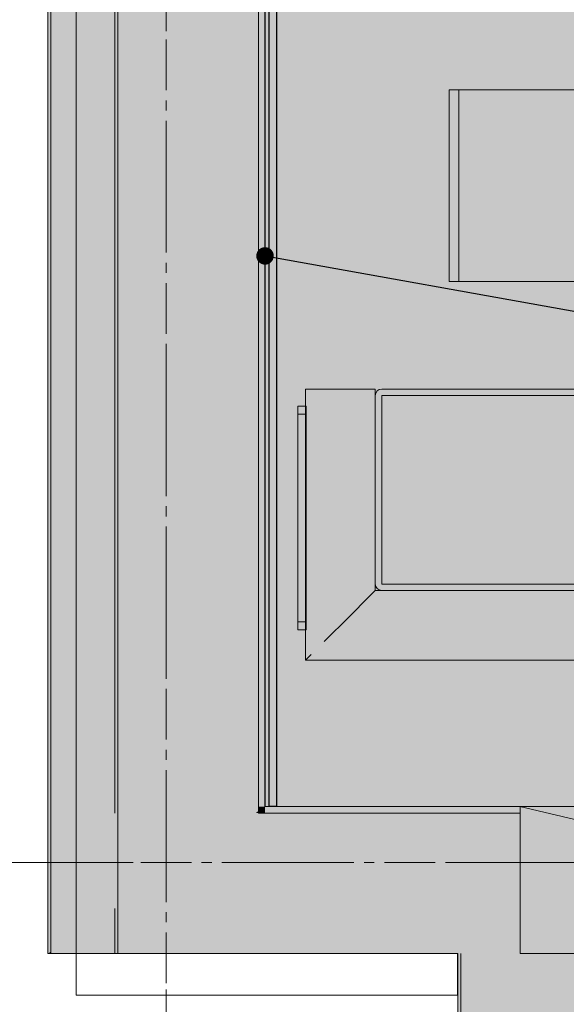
# Model space of a CAD drawing. Header units: millimetres. Extents: x -469965 to -394737, y -22321 to 14469.
# Tile 135 of 256: x -437434 to -435725, y -19046 to -15965. Entities that reach past the tile are written whole.
import ezdxf
from ezdxf.enums import TextEntityAlignment as Align

# ---------------------------------------------------------------- set-up
doc = ezdxf.new("R2010")
doc.units = ezdxf.units.MM
doc.header["$MEASUREMENT"] = 0
for name, pattern in [('CENTER', [254, 158.75, -31.75, 31.75, -31.75]), ('Dashed', [564.444447, 282.222223, -282.222223]), ('Dot & Dashed', [670.277762, 352.777767, -176.388884, 0, -141.111112])]:
    doc.linetypes.add(name, pattern=pattern)
for name, color, linetype, lineweight in [('A-06-TELJED_Pen_No__253', 7, 'Continuous', 13), ('ARCHICAD Zone Stamps_Pen_No__1', 7, 'Continuous', 13), ('New_A-AREA.IFC Model_Pen_No__1', 7, 'Continuous', 13), ('New_A-WALL.IFC Model_Pen_No__1', 7, 'Continuous', 13), ('New_A-WALL.IFC Model_Pen_No__23', 7, 'Continuous', 13), ('New_SEINAD_Pen_No__7', 7, 'Continuous', 15), ('SA Furniture & Equipment_Pen_No__1', 7, 'Continuous', 13)]:
    doc.layers.add(name, color=color, linetype=linetype, lineweight=lineweight)
for name, color, linetype in [('A-AREA.IFC Model', 7, 'Continuous'), ('New_A-AREA.IFC Model', 7, 'Continuous'), ('New_A-FLOR.IFC Model', 7, 'Continuous'), ('New_A-WALL.IFC Model', 7, 'Continuous'), ('SA Furniture & Equipment', 7, 'Continuous')]:
    doc.layers.add(name, color=color, linetype=linetype)
for name, color, linetype, lineweight, true_color in [('A-WALL.IFC Model_Pen_No__68', 7, 'Continuous', 20, 0xfd4435), ('Furniture & Equipment_Pen_No__58', 7, 'Continuous', 25, 0xdf0000), ('New_A-AREA.IFC Model_Pen_No__160', 7, 'Continuous', 0, 0xe8e8e8), ('New_A-FLOR.IFC Model_Pen_No__89', 7, 'Continuous', 20, 0x71cebe), ('New_A-WALL.IFC Model_Pen_No__160', 7, 'Continuous', 0, 0xe8e8e8), ('SA Furniture & Equipment_Pen_No__58', 7, 'Continuous', 25, 0xdf0000)]:
    doc.layers.add(name, color=color, linetype=linetype, lineweight=lineweight, true_color=true_color)
doc.styles.add('GENERATED_STYLE_1', font='arial.ttf')
doc.dimstyles.new('GENERATED_STYLE__1', dxfattribs={"dimtxt": 0.18, "dimasz": 109.44, "dimexe": 0.18, "dimexo": 0.0625, "dimgap": 0.09, "dimtad": 0, "dimtih": 1, "dimtoh": 1, "dimdec": 4, "dimzin": 0, "dimdsep": 46, "dimcen": 0.09, "dimadec": 0, "dimazin": 0, "dimtfac": 1, "dimtdec": 4, "dimtmove": 0, "dimatfit": 3, "dimldrblk": 'ARROWHEAD_11', "dimfxl": 1, "dimtolj": 1, "dimtzin": 0, "dimarcsym": 0})

# ---------------------------------------------------------------- blocks, each defined once
blk = doc.blocks.new('Vastuvõtt_102_1', base_point=(-433333.9, -15624.1))
at = {"layer": 'A-AREA.IFC Model', "linetype": 'Continuous', "lineweight": 0, "true_color": 0xffffff}
h = blk.add_hatch(color=7, dxfattribs=at)
h.paths.add_polyline_path([(-433176.5, -12877.5), (-436668.1, -12877.5), (-436668, -18427.6), (-435870.8, -18427.6), (-435680.8, -18471.6), (-431380.8, -18471.6), (-431380.8, -18427.6), (-431165.5, -18427.6), (-431165.5, -18298.8), (-430765.5, -18298.8), (-430765.5, -18427.6), (-427931.7, -18427.6), (-427931.7, -12877.5), (-431039.5, -12877.5)])
h.paths.add_polyline_path([(-430840.5, -16827.5), (-431090.5, -16827.5), (-431090.5, -16577.5), (-430840.5, -16577.5)], flags=0)
h.paths.add_polyline_path([(-430765.5, -14718.8), (-431039.5, -14718.8), (-431039.5, -14132.8), (-430765.5, -14132.8)], flags=0)
blk.add_hatch(color=7, dxfattribs=at).paths.add_polyline_path([(-431380.8, -18427.6), (-435870.8, -18427.6), (-435870.8, -18887.6), (-431380.8, -18887.6)])
at = {"layer": 'ARCHICAD Zone Stamps_Pen_No__1', "color": 7, "lineweight": 13, "style": 'GENERATED_STYLE_1'}
for tag, p in [('ROOM_NAME', (-433333.9, -15674.4)), ('ROOM_NUMBER', (-433333.9, -16020.1)), ('ROOM_AREA', (-433333.9, -16365.8))]:
    blk.add_attdef(tag, text='', height=220, dxfattribs=at).set_placement(p, align=Align.TOP_LEFT)
blk = doc.blocks.new('Slab_3', base_point=(-406582.9, -12877.5))
at = {"layer": 'New_A-FLOR.IFC Model_Pen_No__89', "color": 123, "linetype": 'Dashed', "lineweight": 20, "true_color": 0x71cebe, "flags": 128}
blk.add_lwpolyline([(-406582.9, -12877.5), (-436667.1, -12877.5), (-436667.1, -18427.6), (-406582.9, -18427.6)], close=True, dxfattribs=at)
blk = doc.blocks.new('Slab_11', base_point=(-436667.1, -12877.5))
at = {"layer": 'New_A-FLOR.IFC Model_Pen_No__89', "color": 123, "linetype": 'Continuous', "lineweight": 20, "true_color": 0x71cebe, "flags": 128}
blk.add_lwpolyline([(-436667.1, -12877.5), (-436667.1, -18427.6), (-403385.3, -18427.6), (-403385.3, -12877.5)], close=True, dxfattribs=at)
blk = doc.blocks.new('Opening_9')
at = {"layer": 'New_A-WALL.IFC Model_Pen_No__1', "color": 7, "linetype": 'Continuous', "lineweight": 13, "flags": 128}
for points in [[(-435686.9, -18427.6), (-435869.8, -18427.6)], [(-435869.8, -18887.6), (-435686.9, -18887.6)]]:
    blk.add_lwpolyline(points, dxfattribs=at)
at = {"layer": 'New_A-WALL.IFC Model_Pen_No__23', "color": 7, "linetype": 'Continuous', "lineweight": 13, "flags": 128}
for points in [[(-435869.8, -18427.6), (-435869.8, -18447.6)], [(-435869.8, -18447.6), (-435869.8, -18887.6)]]:
    blk.add_lwpolyline(points, dxfattribs=at)
blk = doc.blocks.new('Wall_27', base_point=(-436897, -18657.6))
at = {"layer": 'New_A-WALL.IFC Model_Pen_No__160', "linetype": 'Continuous', "lineweight": 0, "true_color": 0x747474}
for points in [[(-436687, -14502.5), (-437127, -14502.5), (-437127, -18427.6), (-436687, -18427.6)], [(-436667, -14502.5), (-436687, -14502.5), (-436687, -18427.6), (-436667, -18427.6)]]:
    blk.add_hatch(color=8, dxfattribs=at).paths.add_polyline_path(points)
at = {"layer": 'New_A-WALL.IFC Model_Pen_No__1', "color": 7, "linetype": 'Continuous', "lineweight": 13}
blk.add_line((-436687, -18427.6), (-436687, -14502.5), dxfattribs=at)
at = {"layer": 'New_A-WALL.IFC Model_Pen_No__1', "color": 7, "linetype": 'Continuous', "lineweight": 13, "flags": 128}
for points in [[(-437127, -14502.5), (-437127, -18427.6)], [(-436667, -18427.6), (-436667, -14502.5)]]:
    blk.add_lwpolyline(points, dxfattribs=at)
blk = doc.blocks.new('Wall_47', base_point=(-437006.6, -18657.6))
at = {"layer": 'New_A-AREA.IFC Model_Pen_No__160', "linetype": 'Continuous', "lineweight": 0, "true_color": 0x747474}
for points in [[(-437346.1, -18887.6), (-437337.1, -18881.5), (-437337.1, -14486.2), (-437346.1, -14486.2)], [(-437137.1, -14486.2), (-437337.1, -14486.2), (-437337.1, -18447.6), (-437137.1, -18447.6)], [(-436687.1, -14486.2), (-437137.1, -14486.2), (-437137.1, -18447.6), (-436696.6, -18447.6), (-436687.1, -18441.1)], [(-436667.1, -14486.2), (-436687.1, -14486.2), (-436687.1, -18427.6), (-436667.1, -18427.6)], [(-437137.1, -18746), (-437137.1, -18887.6), (-436687.1, -18887.6), (-436687.1, -18447.6), (-436696.6, -18447.6)], [(-436696.6, -18447.6), (-437137.1, -18447.6), (-437137.1, -18746)], [(-436687.1, -18441.1), (-436696.6, -18447.6), (-436687.1, -18447.6)], [(-436687.1, -18441.1), (-436687.1, -18447.6), (-436667.1, -18447.6), (-436667.1, -18427.6)], [(-436687.1, -18441.1), (-436667.1, -18427.6), (-436687.1, -18427.6)], [(-437337.1, -18881.5), (-437337.1, -18887.6), (-437137.1, -18887.6), (-437137.1, -18746)], [(-437337.1, -18881.5), (-437346.1, -18887.6), (-437337.1, -18887.6)]]:
    blk.add_hatch(color=8, dxfattribs=at).paths.add_polyline_path(points)
at = {"layer": 'New_A-AREA.IFC Model_Pen_No__1', "color": 7, "linetype": 'Continuous', "lineweight": 13}
for p, q in [((-437337.1, -18881.5), (-437337.1, -14486.2)), ((-437137.1, -18447.6), (-437137.1, -14486.2)), ((-436687.1, -18441.1), (-436687.1, -14486.2))]:
    blk.add_line(p, q, dxfattribs=at)
at = {"layer": 'New_A-AREA.IFC Model_Pen_No__1', "color": 7, "linetype": 'Continuous', "lineweight": 13, "flags": 128}
for points in [[(-437346.1, -14486.2), (-437346.1, -18887.6)], [(-436667.1, -18427.6), (-436667.1, -14486.2)]]:
    blk.add_lwpolyline(points, dxfattribs=at)
at = {"layer": 'New_A-WALL.IFC Model_Pen_No__1', "color": 7, "linetype": 'Continuous', "lineweight": 13}
for p, q in [((-436687.1, -18447.6), (-436687.1, -18441.1)), ((-437137.1, -18887.6), (-437137.1, -18746)), ((-437337.1, -18887.6), (-437337.1, -18881.5))]:
    blk.add_line(p, q, dxfattribs=at)
at = {"layer": 'New_A-WALL.IFC Model_Pen_No__1', "color": 7, "linetype": 'Continuous', "lineweight": 13, "flags": 128}
for points in [[(-437346.1, -18887.6), (-437337.1, -18887.6)], [(-437337.1, -18887.6), (-437137.1, -18887.6)], [(-437137.1, -18887.6), (-436687.1, -18887.6)]]:
    blk.add_lwpolyline(points, dxfattribs=at)
blk = doc.blocks.new('Wall_59', base_point=(-403045.8, -18657.6))
at = {"layer": 'New_A-WALL.IFC Model_Pen_No__160', "linetype": 'Continuous', "lineweight": 0, "true_color": 0x747474}
for points in [[(-437337.1, -18881.5), (-437137.1, -18746), (-437137.1, -18447.6), (-437337.1, -18447.6)], [(-435869.8, -18447.6), (-436687.1, -18447.6), (-436687.1, -18887.6), (-435869.8, -18887.6)], [(-435869.8, -18427.6), (-436667.1, -18427.6), (-436667.1, -18447.6), (-435869.8, -18447.6)]]:
    blk.add_hatch(color=8, dxfattribs=at).paths.add_polyline_path(points)
at = {"layer": 'New_A-WALL.IFC Model_Pen_No__1', "color": 7, "linetype": 'Continuous', "lineweight": 13}
blk.add_line((-435869.8, -18447.6), (-436687.1, -18447.6), dxfattribs=at)
at = {"layer": 'New_A-WALL.IFC Model_Pen_No__1', "color": 7, "linetype": 'Continuous', "lineweight": 13, "flags": 128}
for points in [[(-435869.8, -18427.6), (-436667, -18427.6)], [(-436687.1, -18887.6), (-436064.8, -18887.6)]]:
    blk.add_lwpolyline(points, dxfattribs=at)
blk = doc.blocks.new('Wall_63', base_point=(-435869.8, -18657.6))
at = {"layer": 'New_A-WALL.IFC Model_Pen_No__160', "linetype": 'Continuous', "lineweight": 0, "true_color": 0x747474}
for points in [[(-436064.8, -18887.6), (-436064.8, -20135.9), (-436054.8, -20135.9), (-436054.8, -18887.6)], [(-436054.8, -18887.6), (-436054.8, -20135.9), (-435684.8, -20135.9), (-435684.8, -18887.6)], [(-435684.8, -18887.6), (-435684.8, -20135.9), (-435674.8, -20135.9), (-435674.8, -18887.6)]]:
    blk.add_hatch(color=8, dxfattribs=at).paths.add_polyline_path(points)
at = {"layer": 'New_A-WALL.IFC Model_Pen_No__1', "color": 7, "linetype": 'Continuous', "lineweight": 13}
for p, q in [((-436054.8, -18887.6), (-436054.8, -20135.9)), ((-435684.8, -18887.6), (-435684.8, -20135.9))]:
    blk.add_line(p, q, dxfattribs=at)
at = {"layer": 'New_A-WALL.IFC Model_Pen_No__1', "color": 7, "linetype": 'Continuous', "lineweight": 13, "flags": 128}
for points in [[(-436064.8, -18887.6), (-436064.8, -20135.9)], [(-435674.8, -20135.9), (-435674.8, -18887.6)], [(-436064.8, -20135.9), (-435674.8, -20135.9)]]:
    blk.add_lwpolyline(points, dxfattribs=at)
blk = doc.blocks.new('Morph_12')
at = {"layer": 'SA Furniture & Equipment_Pen_No__1', "color": 7, "linetype": 'Continuous', "lineweight": 13, "flags": 128}
for points in [[(-436091.2, -16784.7), (-436091.2, -16184.7)], [(-436091.2, -16184.7), (-435491.2, -16184.7)], [(-435491.2, -16184.7), (-435491.2, -16784.7)], [(-435491.2, -16784.7), (-436091.2, -16784.7)]]:
    blk.add_lwpolyline(points, dxfattribs=at)
blk = doc.blocks.new('Morph_14')
at = {"layer": 'SA Furniture & Equipment_Pen_No__1', "color": 7, "linetype": 'Continuous', "lineweight": 13, "flags": 128}
for points in [[(-436091.2, -16784.7), (-436091.2, -16184.7)], [(-436061.2, -16184.7), (-436091.2, -16184.7)], [(-436061.2, -16784.7), (-436061.2, -16184.7)], [(-436061.2, -16784.7), (-436091.2, -16784.7)]]:
    blk.add_lwpolyline(points, dxfattribs=at)
blk = doc.blocks.new('Wall 1')
at = {"layer": 'New_A-WALL.IFC Model_Pen_No__1', "color": 7, "linetype": 'Continuous', "lineweight": 13}
for p, q in [((0.2, 4201.2), (0.2, 0.1)), ((130.2, 130.1), (130.2, 4201.2)), ((1192.4, 130), (130.2, 130.1)), ((1192.4, 0), (1192.4, 130)), ((0.2, 0.1), (1192.4, 0))]:
    blk.add_line(p, q, dxfattribs=at)
blk = doc.blocks.new('Architrave 02 23_2')
at = {"layer": 'SA Furniture & Equipment_Pen_No__1', "color": 7, "linetype": 'Continuous', "lineweight": 13, "flags": 128}
for points in [[(-350, 0), (-350, -25.4), (-325, -25.4), (-325, 0)], [(-325, 0), (-325, -25.4), (325, -25.4), (325, 0)], [(325, 0), (325, -25.4), (350, -25.4), (350, 0)]]:
    blk.add_lwpolyline(points, close=True, dxfattribs=at)
blk = doc.blocks.new('Morph_17')
at = {"layer": 'SA Furniture & Equipment_Pen_No__1', "color": 7, "linetype": 'Continuous', "lineweight": 13, "flags": 128}
for points in [[(-436538.8, -17121.2), (-436540.7, -17121.2)], [(-436540.7, -17121.2), (-436540.7, -17969.5)], [(-436532, -17121.2), (-436538.8, -17121.2)], [(-436402.4, -17121.2), (-436482.4, -17121.2), (-436522.4, -17121.2), (-436532, -17121.2)], [(-436343.8, -17121.2), (-436402.4, -17121.2)], [(-436322.4, -17121.2), (-436343.8, -17121.2)], [(-435162.4, -17141.2), (-435163.9, -17133.5), (-435168.2, -17127.1), (-435174.7, -17122.7), (-435182.4, -17121.2), (-436302.4, -17121.2), (-436310, -17122.7), (-436316.5, -17127.1), (-436320.8, -17133.5), (-436322.4, -17141.2)], [(-436322.4, -17121.2), (-436322.4, -17751.2)], [(-435162.4, -17121.2), (-435140.9, -17121.2)], [(-435162.4, -17751.2), (-435162.4, -17121.2)], [(-435140.9, -17121.2), (-435082.4, -17121.2)], [(-435082.4, -17121.2), (-435002.4, -17121.2), (-434962.4, -17121.2), (-434952.7, -17121.2)], [(-434952.7, -17121.2), (-434946, -17121.2)], [(-434946, -17121.2), (-434944.1, -17121.2)], [(-434944.1, -17969.5), (-434944.1, -17121.2)], [(-436302, -17141.5), (-436302.4, -17141.2)], [(-436302, -17141.5), (-436302.4, -17143.2), (-436302.4, -17729.2), (-436302, -17730.9)], [(-435182.7, -17141.5), (-435184.3, -17141.2), (-436300.4, -17141.2), (-436302, -17141.5)], [(-435182.7, -17141.5), (-435182.4, -17141.2)], [(-435182.7, -17730.9), (-435182.4, -17729.2), (-435182.4, -17143.2), (-435182.7, -17141.5)], [(-436322.4, -17731.2), (-436320.8, -17738.9), (-436316.5, -17745.3), (-436310, -17749.7), (-436302.4, -17751.2)], [(-436302.4, -17731.2), (-436302, -17730.9)], [(-436302, -17730.9), (-436300.4, -17731.2), (-435184.3, -17731.2), (-435182.7, -17730.9)], [(-435182.4, -17731.2), (-435182.7, -17730.9)], [(-435182.4, -17751.2), (-435174.7, -17749.7), (-435168.2, -17745.3), (-435163.9, -17738.9), (-435162.4, -17731.2)], [(-436343.8, -17772.6), (-436402.4, -17831.2), (-436482.4, -17911.2)], [(-436322.4, -17751.2), (-436343.8, -17772.6)], [(-436322.4, -17751.2), (-435162.4, -17751.2)], [(-435162.4, -17751.2), (-435140.9, -17772.6)], [(-435140.9, -17772.6), (-435082.4, -17831.2), (-435002.4, -17911.2)], [(-436522.4, -17951.2), (-436532, -17960.8)], [(-434962.4, -17951.2), (-434952.7, -17960.8)], [(-436538.8, -17967.6), (-436540.7, -17969.5)], [(-436540.7, -17969.5), (-434944.1, -17969.5)], [(-436532, -17960.8), (-436538.8, -17967.6)], [(-434952.7, -17960.8), (-434946, -17967.6)], [(-434946, -17967.6), (-434944.1, -17969.5)]]:
    blk.add_lwpolyline(points, dxfattribs=at)
blk = doc.blocks.new('ARROWHEAD_11')
at = {"color": 0, "linetype": 'Continuous', "lineweight": 0}
blk.add_line((0, 0), (-1, 0), dxfattribs=at)
at = {"color": 0, "linetype": 'Continuous', "lineweight": 0, "const_width": 0.25, "flags": 128}
blk.add_lwpolyline([(-0.125, 0, 1), (0.125, 0, 1)], format="xyb", close=True, dxfattribs=at)

msp = doc.modelspace()

# ---------------------------------------------------------------- hatches: boundary and pattern name
at = {"layer": 'A-WALL.IFC Model_Pen_No__68', "linetype": 'Continuous', "lineweight": 20, "true_color": 0xfd4435}
msp.add_hatch(color=20, dxfattribs=at).paths.add_polyline_path([(-436667.1, -14495.4), (-436590.7, -14495.4), (-436590.7, -18427.6), (-436667.1, -18427.6)])

# ---------------------------------------------------------------- linework, layer by layer
at = {"layer": 'A-06-TELJED_Pen_No__253', "color": 7, "linetype": 'Dot & Dashed', "lineweight": 13}
for p, q in [((-436976.2, -3581.3), (-436976.2, -21762.1)), ((-397527.1, -18602.5), (-440947.5, -18602.5))]:
    msp.add_line(p, q, dxfattribs=at)
at = {"layer": 'A-06-TELJED_Pen_No__253', "color": 7, "linetype": 'CENTER', "lineweight": 13}
for p, q in [((-436976.2, -3581.3), (-436976.2, -21762.1)), ((-397527.1, -18602.5), (-440947.5, -18602.5))]:
    msp.add_line(p, q, dxfattribs=at)
at = {"layer": 'A-AREA.IFC Model', "color": 7, "linetype": 'Continuous', "lineweight": 0, "true_color": 0xffffff, "flags": 128}
msp.add_lwpolyline([(-433176.5, -12877.5), (-436668.1, -12877.5), (-436668, -18427.6), (-435870.8, -18427.6), (-435680.8, -18471.6), (-431380.8, -18471.6), (-431380.8, -18427.6), (-431165.5, -18427.6), (-431165.5, -18298.8), (-430765.5, -18298.8), (-430765.5, -18427.6), (-427931.7, -18427.6), (-427931.7, -12877.5), (-431039.5, -12877.5)], close=True, dxfattribs=at)
at = {"layer": 'Furniture & Equipment_Pen_No__58', "color": 12, "linetype": 'Continuous', "lineweight": 25, "true_color": 0xdf0000}
for p, q in [((-436654.5, -18427.6), (-436654.5, -14495.4)), ((-436631.4, -14495.4), (-436631.4, -18427.6)), ((-436631.4, -18427.6), (-436654.5, -18427.6))]:
    msp.add_line(p, q, dxfattribs=at)
at = {"layer": 'New_SEINAD_Pen_No__7', "color": 7, "linetype": 'Continuous', "lineweight": 15, "flags": 128}
msp.add_lwpolyline([(-436064.8, -20135.9), (-436064.8, -18887.6)], dxfattribs=at)

# ---------------------------------------------------------------- block references
at = {"layer": 'A-AREA.IFC Model', "color": 7, "linetype": 'Continuous', "lineweight": 13}
msp.add_blockref('Vastuvõtt_102_1', (-433333.9, -15624.1), dxfattribs=at)
at = {"layer": 'New_A-AREA.IFC Model', "color": 7, "lineweight": 35}
msp.add_blockref('Wall_47', (-437006.6, -18657.6), dxfattribs=at)
at = {"layer": 'New_A-FLOR.IFC Model', "color": 123, "linetype": 'Continuous', "lineweight": 20, "true_color": 0x71cebe}
for name, p in [('Slab_3', (-406582.9, -12877.5)), ('Slab_11', (-436667.1, -12877.5))]:
    msp.add_blockref(name, p, dxfattribs=at)
at = {"layer": 'New_A-WALL.IFC Model', "color": 7, "lineweight": 35}
for name, p in [('Wall_27', (-436897, -18657.6)), ('Wall_59', (-403045.8, -18657.6)), ('Wall_63', (-435869.8, -18657.6))]:
    msp.add_blockref(name, p, dxfattribs=at)
at = {"layer": 'New_A-WALL.IFC Model', "color": 7, "linetype": 'Continuous', "lineweight": 13}
msp.add_blockref('Opening_9', (0, 0), dxfattribs=at)
at = {"layer": 'New_A-WALL.IFC Model_Pen_No__1', "color": 7, "linetype": 'Continuous', "lineweight": 13, "zscale": 1000}
msp.add_blockref('Wall 1', (-437257.3, -19017.6), dxfattribs=at)
at = {"layer": 'SA Furniture & Equipment', "linetype": 'Continuous', "lineweight": 0}
for name in ['Morph_12', 'Morph_14', 'Morph_17']:
    msp.add_blockref(name, (0, 0), dxfattribs=at)
at = {"layer": 'SA Furniture & Equipment_Pen_No__1', "color": 7, "linetype": 'Continuous', "lineweight": 13, "xscale": -1, "zscale": 1000, "rotation": 90}
msp.add_blockref('Architrave 02 23_2', (-436564.2, -17524.8), dxfattribs=at)

# ---------------------------------------------------------------- leaders
at = {"layer": 'SA Furniture & Equipment_Pen_No__58', "color": 12, "linetype": 'Continuous', "lineweight": 25, "true_color": 0xdf0000, "annotation_type": 0, "has_hookline": 1, "hookline_direction": 0, "text_width": 5424.4}
msp.add_leader([(-436667.1, -16704.4), (-434762, -17046), (-434585.5, -17046)], dimstyle='GENERATED_STYLE__1', dxfattribs=at)

doc.saveas('drawing.dxf')
